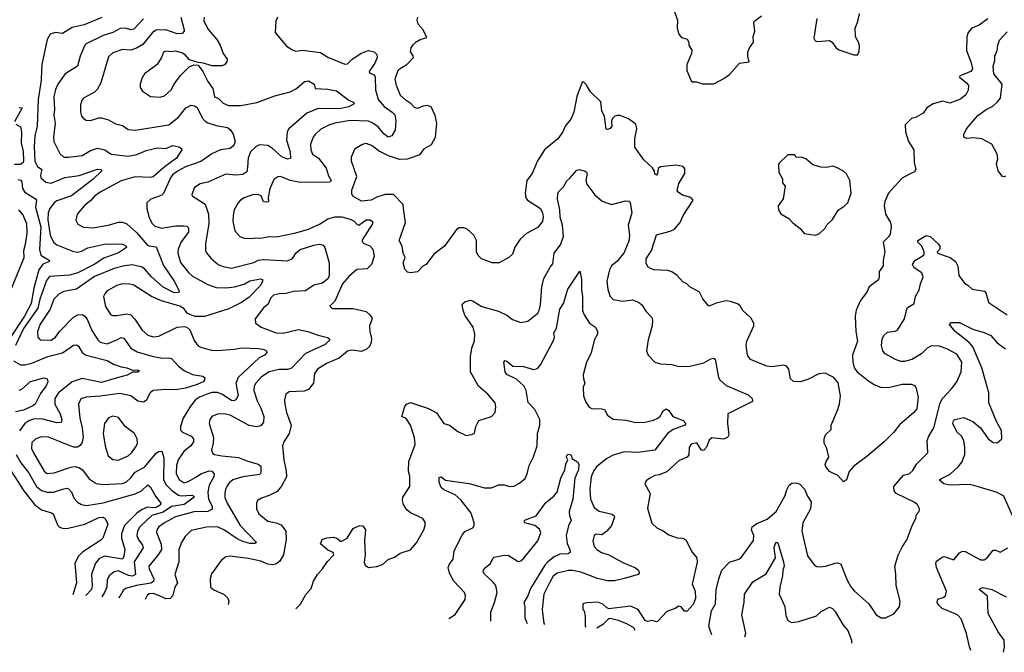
# Model space of a CAD drawing. Extents: x 1690054 to 1842981, y 782881 to 914114.
# Tile 102 of 256: x 1746709 to 1753755, y 787878 to 792407. Entities that reach past the tile are written whole.
import ezdxf

# ---------------------------------------------------------------- set-up
doc = ezdxf.new("R2010")
doc.units = 0

msp = doc.modelspace()

# ---------------------------------------------------------------- linework, layer by layer
at = {"layer": '0CON10XD'}
for points in [[(1751390, 792475), (1751416.7, 792405), (1751413.9, 792346.1), (1751425, 792302.5), (1751445, 792280), (1751486.4, 792266.4), (1751496.7, 792245), (1751497.5, 792225), (1751519.3, 792189.3), (1751516.7, 792165), (1751483.3, 792085), (1751483.6, 792043.6), (1751515, 791970), (1751525, 791962.5), (1751551.7, 791961.7), (1751595, 791947.5), (1751675, 791947.5)], [(1747296.6, 792423.4), (1747169.9, 792370.1), (1747085, 792351.2), (1747015, 792307.5), (1746965, 792314), (1746928, 792302), (1746905.9, 792265), (1746866.1, 792085), (1746864.6, 792045.4), (1746863.1, 791975), (1746842.1, 791835), (1746834.7, 791645), (1746817.1, 791575), (1746812.7, 791497.3), (1746817.3, 791395), (1746836.1, 791356.1), (1746866.7, 791335), (1746856.9, 791295), (1746860.6, 791275), (1746895, 791243.3), (1746935, 791237.1), (1747032.2, 791277.8), (1747135, 791290.5), (1747265, 791336.9), (1747288.8, 791335), (1747295.8, 791325), (1747235.6, 791265), (1747079.1, 791145), (1746975, 791110), (1746955, 791094.6), (1746924.1, 791055), (1746913.1, 791025), (1746909.3, 790975), (1746927.6, 790865), (1746950.9, 790815), (1746974.3, 790795), (1747095, 790747.3), (1747123.1, 790743.1), (1747151.5, 790748.5), (1747197.3, 790772.7), (1747325, 790803.1), (1747445, 790800), (1747470, 790785), (1747473.3, 790775), (1747415, 790738.5), (1747310.2, 790699.8), (1747241.8, 790655), (1747125, 790595.2), (1747065, 790577.6), (1746922.8, 790567.2), (1746901, 790539), (1746853.7, 790406.3), (1746837.7, 790342.3), (1746737, 790195), (1746678.4, 790075)], [(1747595, 792413.6), (1747525, 792338.5), (1747505, 792334.6), (1747465, 792345.3), (1747427, 792343), (1747375.8, 792315), (1747305.6, 792294.4), (1747185.5, 792234.5), (1747175, 792223.3), (1747142.2, 792145), (1747122.5, 792075), (1747035, 792019.2), (1746980.6, 791945), (1746965, 791906.7), (1746953.8, 791855), (1746958.2, 791765), (1746954.1, 791724.1), (1746963.3, 791665), (1746951.1, 791565), (1746953.6, 791535), (1746995, 791448.1), (1747025, 791423.6), (1747057, 791423), (1747155.8, 791434.2), (1747215, 791470), (1747265, 791486.5), (1747318.8, 791475), (1747364.4, 791444.4), (1747485, 791428.8), (1747548.2, 791441.8), (1747615, 791470), (1747695, 791490), (1747755, 791484.6), (1747805.7, 791505.7), (1747847.7, 791497.7), (1747867.5, 791485), (1747868.1, 791475), (1747831.5, 791415), (1747740.3, 791349.7), (1747665, 791282.7), (1747645, 791278.2), (1747535, 791282), (1747435, 791253.3), (1747285, 791172.3), (1747245, 791143.8), (1747217.4, 791112.6), (1747172.9, 791077.1), (1747118.9, 791015), (1747111.3, 790971.3), (1747125, 790942), (1747165, 790922.5), (1747235, 790917.3), (1747351.4, 790938.6), (1747415, 790957.8), (1747445, 790957.8), (1747475, 790945.6), (1747544, 790884), (1747620.6, 790795), (1747635, 790787.3), (1747685, 790780), (1747738, 790648), (1747814.4, 790535), (1747850, 790465), (1747846.5, 790453.5), (1747815, 790451.1), (1747735, 790492.4), (1747652, 790565), (1747605, 790621.5), (1747585.6, 790635), (1747515, 790651.6), (1747458, 790645), (1747385, 790625.3), (1747245, 790568.4), (1747115, 790476.8), (1747025, 790461.5), (1746987.8, 790442.2), (1746953.2, 790406.8), (1746925.9, 790335), (1746855, 790227.8), (1746837.1, 790175), (1746838.6, 790135), (1746855, 790116), (1746935, 790112.6), (1746966.2, 790135), (1746994.4, 790175), (1747095, 790277.3), (1747125, 790293.8), (1747155, 790296.2), (1747175.3, 790285.3), (1747192.6, 790262.6), (1747225, 790181.4), (1747268.2, 790115), (1747285, 790098.8), (1747335, 790085.4), (1747407.7, 790117.7), (1747435, 790130.8), (1747455, 790125.8), (1747504.5, 790055), (1747548.6, 790028.6), (1747665, 789995.4), (1747733.5, 789983.5), (1747775, 789986.2), (1747795, 789981.1), (1747845.8, 789925.8), (1747885, 789895.5), (1747945, 789866.7), (1748020, 789855), (1748033.1, 789843.1), (1748032.2, 789825), (1748022.9, 789815), (1747978.6, 789795), (1747895, 789767.8), (1747825, 789757.3), (1747755, 789760.4), (1747665, 789751.9), (1747643.1, 789735), (1747615, 789681.2), (1747595, 789669.2), (1747555, 789676.4), (1747503, 789713), (1747425, 789731.4), (1747285, 789710.5), (1747184.6, 789705.4), (1747146.4, 789693.6), (1747130, 789655), (1747139.7, 789555), (1747155.8, 789485.8), (1747162.9, 789417.1), (1747155, 789381.2), (1747140.6, 789359.4), (1747122.6, 789347.4), (1747094.3, 789345.7), (1746915, 789418.2), (1746865, 789420), (1746823.9, 789406.1), (1746795, 789378.8), (1746792.5, 789337.5), (1746806.8, 789305), (1746883.8, 789173.8), (1746905, 789157.9), (1746955, 789161.8), (1747075, 789203.8), (1747105, 789207.1), (1747131.2, 789201.2), (1747159.4, 789185), (1747205, 789120.6), (1747255, 789087.5), (1747305, 789080.4), (1747445, 789087.3), (1747472.6, 789097.4), (1747505, 789126.5), (1747535, 789168.4), (1747605.4, 789205), (1747685, 789304.5), (1747705, 789315.4), (1747726.8, 789316.8), (1747740.7, 789270.7), (1747737.8, 789115), (1747755, 789078.9), (1747797.1, 789037.1), (1747845, 789003), (1747865, 788998.7), (1747941.9, 789001.9), (1747955.3, 788995.3), (1747956.2, 788985), (1747885.1, 788934.9), (1747795, 788922.9), (1747735, 788881.9), (1747655, 788858.1), (1747569.4, 788775), (1747552.6, 788745), (1747547.5, 788715), (1747557.2, 788687.2), (1747588.8, 788645), (1747592.5, 788625), (1747527.1, 788525), (1747536.7, 788435), (1747515, 788422.2), (1747487, 788427), (1747415, 788461.2), (1747385, 788453.8), (1747348.8, 788425), (1747334, 788395), (1747333.5, 788345), (1747315.2, 788305), (1747296.8, 788276.2)], [(1747861.4, 792425), (1747885.4, 792335), (1747885, 792323.8), (1747872.1, 792307.9), (1747835, 792305.4), (1747755, 792334.7), (1747685, 792330.9), (1747660, 792315), (1747589.7, 792230.3), (1747545, 792201.8), (1747505, 792189.6), (1747445, 792194.4), (1747375, 792170.6), (1747345, 792141.9), (1747289.1, 791955), (1747263.1, 791906.9), (1747245, 791888.2), (1747166.2, 791845), (1747152, 791825), (1747144.2, 791795), (1747144.3, 791744.3), (1747152, 791715), (1747165, 791700), (1747185, 791688.6), (1747215, 791684.4), (1747275, 791704.2), (1747295, 791704.2), (1747345, 791690.8), (1747395, 791660.8), (1747445, 791650), (1747485, 791621.1), (1747535, 791616.4), (1747776.6, 791653.4), (1747845, 791708.8), (1747896.9, 791775), (1747935, 791795.6), (1747960.6, 791790.6), (1747978.9, 791778.9), (1748014.7, 791704.7), (1748035, 791680), (1748055, 791668), (1748115, 791650), (1748195, 791634), (1748215, 791620), (1748236.3, 791586.3), (1748250.6, 791535), (1748240.9, 791505), (1748215, 791483.6), (1748145, 791475.5), (1748085, 791446.2), (1748005, 791391.1), (1747895, 791352.5), (1747843.8, 791325), (1747803.3, 791295), (1747787.5, 791275), (1747738.7, 791161.3), (1747725, 791151.1), (1747647.4, 791122.6), (1747618.9, 791095), (1747617.8, 791055), (1747635, 790991.2), (1747655, 790950.8), (1747675, 790927.8), (1747723.6, 790913.6), (1747825, 790931.7), (1747881.8, 790931.8), (1747905, 790928.5), (1747916.9, 790916.9), (1747916.4, 790885), (1747865, 790816.9), (1747843.9, 790765), (1747840.4, 790735), (1747859.3, 790669.3), (1747916.9, 790596.9), (1747945, 790570.9), (1748055, 790510.4), (1748115, 790489.3), (1748185, 790486.6), (1748245.3, 790494.7), (1748315, 790513.6), (1748355, 790537.7), (1748435, 790551.4), (1748445.7, 790545.7), (1748445.8, 790535.8), (1748431.9, 790505), (1748350.8, 790419.2), (1748295, 790381.3), (1748205, 790335.7), (1748031.4, 790281.4), (1747965, 790281.9), (1747925.4, 790295.4), (1747906.9, 790306.9), (1747885, 790337.1), (1747855, 790356.9), (1747724.2, 790394.2), (1747652, 790425), (1747525, 790506.2), (1747485, 790514.6), (1747435, 790512.9), (1747405, 790503.6), (1747335.4, 790464.6), (1747317.5, 790445), (1747309.2, 790425), (1747322.9, 790352.9), (1747360, 790295), (1747375, 790288.6), (1747405, 790289.4), (1747475, 790300.4), (1747503.3, 790293.3), (1747532, 790262), (1747585, 790182.9), (1747625, 790147.5), (1747665, 790137.1), (1747705, 790141.5), (1747835, 790205.6), (1747885, 790210.6), (1747905.5, 790205.5), (1747927.4, 790187.4), (1747959.2, 790105), (1747985, 790072.5), (1748010.2, 790060.2), (1748082, 790042), (1748125, 790038.2), (1748245, 790047.9), (1748295, 790057.8), (1748416.7, 790053.3), (1748458.8, 790045), (1748474, 790035), (1748478, 790025), (1748460, 790005), (1748423.1, 789986.9), (1748271.8, 789845), (1748255.3, 789805), (1748272.7, 789717.3), (1748256, 789685), (1748241.3, 789678.7), (1748225, 789680.4), (1748155.6, 789725.6), (1748125, 789738.1), (1748085, 789736.7), (1748055, 789728.1), (1747995, 789704), (1747967.5, 789685), (1747930.8, 789639.2), (1747879.3, 789555), (1747859.6, 789495), (1747859.3, 789469.3), (1747874, 789455), (1747935.6, 789425), (1747951.5, 789405), (1747953.6, 789385), (1747933.2, 789355), (1747884.5, 789315.5), (1747843.5, 789256.5), (1747830.6, 789215), (1747828.6, 789155), (1747850.4, 789115), (1747885, 789091.5), (1747915, 789100), (1747975, 789134.1), (1748005, 789155.3), (1748065, 789176), (1748085, 789174.6), (1748100.8, 789155), (1748097.5, 789135), (1748065.4, 789074.6), (1748055.6, 789025), (1748060.5, 788975), (1748086.4, 788925), (1748086.5, 788903.5), (1748054.3, 788885.7), (1747955, 788884.7), (1747825, 788847.2), (1747744.4, 788805), (1747704.5, 788775), (1747690.4, 788755), (1747687.1, 788735), (1747721.3, 788651.3), (1747722.5, 788615), (1747699.6, 788575), (1747632.9, 788495), (1747635.3, 788475), (1747669.2, 788405), (1747666.7, 788385), (1747646.4, 788373.6), (1747545, 788357.3), (1747466.1, 788333.9), (1747450, 788320), (1747428.2, 788281.8), (1747416.9, 788268.6)], [(1748028.6, 792425), (1748025.7, 792395), (1748061.1, 792335), (1748119.6, 792265), (1748142.7, 792225), (1748164.8, 792164.8), (1748192.9, 792125), (1748190.8, 792105), (1748175, 792082.9), (1748155, 792075.6), (1748085, 792075.8), (1748025, 792095.7), (1747985, 792100), (1747925, 792120), (1747892, 792155), (1747868.6, 792168.6), (1747825, 792181.9), (1747792.4, 792177.6)], [(1748554, 792425), (1748541.2, 792395), (1748537.5, 792315), (1748618.3, 792218.3), (1748660.3, 792190.3), (1748685, 792182.5), (1748732.5, 792187.5), (1748861.1, 792171.1), (1748915, 792138.6), (1749035, 792087.8), (1749055, 792091.9), (1749085, 792120.8), (1749153.1, 792166.9), (1749205, 792186.7), (1749245, 792176.2), (1749265, 792156.7), (1749267.1, 792135), (1749251.2, 792095), (1749209.2, 792035), (1749213.8, 792025), (1749245, 792011.1), (1749253.9, 791995), (1749254, 791905), (1749275.4, 791835), (1749316.7, 791785), (1749375, 791745.4), (1749392.7, 791725), (1749400.6, 791685), (1749396.9, 791615), (1749371.9, 791575), (1749345, 791566.7), (1749315, 791589.6), (1749275, 791639.5), (1749236.9, 791666.9), (1749205, 791680.8), (1749075, 791686.2), (1748965, 791666.8), (1748925, 791653.5), (1748865, 791622.2), (1748824.3, 791585), (1748810, 791565), (1748790.6, 791515), (1748791.4, 791475), (1748804.4, 791445), (1748846.5, 791416.5), (1748864.1, 791394.1), (1748902.9, 791345), (1748917.7, 791287.8), (1748936.9, 791255), (1748932, 791245), (1748915, 791240.4), (1748705, 791243.8), (1748645, 791256.5), (1748575, 791283.3), (1748555, 791282.5), (1748527.1, 791262.9), (1748500, 791195), (1748487.5, 791135), (1748490, 791105), (1748485, 791100), (1748453.6, 791103.6), (1748437.5, 791145), (1748416.1, 791156.1), (1748375, 791152.9), (1748315, 791131.4), (1748288.8, 791115), (1748273.4, 791096.6), (1748244.3, 791045), (1748237.1, 791005), (1748234.4, 790965), (1748249.2, 790895), (1748283.8, 790855), (1748315, 790843.1), (1748365, 790840), (1748395, 790845.6), (1748435, 790843.1), (1748495, 790854.4), (1748547.8, 790852.2), (1748685, 790881.2), (1748775, 790906.7), (1748812.5, 790925), (1748855, 790942.7), (1748915, 790980), (1748965.3, 790994.7), (1749015, 790995.3), (1749075, 790978.2), (1749102.5, 790965), (1749125, 790939.5), (1749135, 790936.5), (1749188.8, 790975), (1749216.7, 790975), (1749232.7, 790962.7), (1749232.9, 790945), (1749157.5, 790825), (1749166.6, 790806.6), (1749215, 790788.9), (1749237.2, 790765), (1749245.3, 790715), (1749227.5, 790655), (1749195.9, 790624.1), (1749121.7, 790618.3), (1749065, 790569.4), (1749020, 790515), (1748965, 790392.5), (1748927.5, 790355), (1748945, 790338.8), (1749095, 790338.5), (1749187.3, 790317.3), (1749215.7, 790295), (1749228.6, 790275), (1749229.1, 790260.9), (1749212.9, 790215), (1749214.4, 790175.6), (1749225.6, 790125), (1749224.5, 790095.5), (1749211.7, 790068.3), (1749191.9, 790048.1), (1749155, 790032.5), (1749085, 790040.5), (1749055, 790034.3), (1748995, 789984.3), (1748904.5, 789945.5), (1748839.2, 789905), (1748818.1, 789875), (1748811.8, 789805), (1748775, 789758.5), (1748745, 789747.9), (1748637.3, 789742.7), (1748614, 789725), (1748604.4, 789685), (1748605.6, 789655), (1748618.1, 789595), (1748651.2, 789505), (1748637.5, 789445), (1748599.5, 789385), (1748590, 789355), (1748598.5, 789255), (1748615.6, 789175), (1748617.8, 789135), (1748583.4, 789066.6), (1748550.4, 789029.6), (1748495, 789000), (1748438.7, 788981.3), (1748411.2, 788965), (1748402.5, 788945), (1748402.9, 788905), (1748420.2, 788870.2), (1748485, 788815.7), (1748545.4, 788805.4), (1748581.1, 788791.1), (1748613.3, 788745), (1748615.7, 788685), (1748597.5, 788575), (1748570.2, 788529.8), (1748540.9, 788509.1), (1748516.4, 788503.6), (1748485, 788508.2), (1748435, 788530.9), (1748345, 788550), (1748215, 788565.6), (1748185, 788562), (1748151.2, 788535), (1748080.3, 788439.7), (1748071.4, 788405), (1748074, 788345), (1748098.8, 788325), (1748172.7, 788292.7), (1748199.2, 788265), (1748206, 788245), (1748200.8, 788219)], [(1753071.2, 791298.8), (1753025, 791272.5), (1752945, 791186.5), (1752926.2, 791163.8), (1752900.4, 791105), (1752895.4, 791075), (1752905.3, 791015.3), (1752940.8, 790955), (1752945.8, 790925), (1752937.9, 790872.1), (1752926.8, 790853.2), (1752887.5, 790815), (1752900, 790745), (1752888.8, 790685), (1752888.9, 790645), (1752860.8, 790605), (1752860.8, 790565), (1752854, 790545), (1752788.8, 790495), (1752772.5, 790455), (1752725, 790396.2), (1752695, 790326.7), (1752687.8, 790285), (1752693.1, 790175), (1752705.8, 790105), (1752670, 790005), (1752670.6, 789955), (1752680.8, 789915), (1752701.2, 789885), (1752785, 789818), (1752825, 789794), (1752875, 789774.3), (1752935, 789775.7), (1753025, 789797.8), (1753087.9, 789797.9), (1753115, 789788), (1753125.6, 789765.6), (1753138.2, 789705), (1753128.2, 789621.8), (1753108, 789595), (1753004.6, 789505.4), (1752964.2, 789455), (1752895, 789385.8), (1752771.5, 789278.5), (1752679.1, 789210.9), (1752645, 789172.5), (1752625, 789112.5), (1752605, 789097.5), (1752565, 789143.3), (1752505, 789171.2), (1752477.5, 789205), (1752473.1, 789223.1), (1752479.5, 789245), (1752500, 789275), (1752485.8, 789335.8), (1752466, 789375), (1752466.2, 789405), (1752476.7, 789435), (1752515.9, 789474.1), (1752516.7, 789505), (1752563.8, 789615), (1752575, 789657.5), (1752584.2, 789715), (1752567.3, 789807.3), (1752535, 789846.2), (1752472.7, 789877.3), (1752428.7, 789871.3), (1752349.5, 789830.5), (1752295, 789814), (1752247.7, 789817.7), (1752226.2, 789835), (1752214, 789905), (1752197, 789927), (1752175, 789932.9), (1752091.7, 789921.7), (1752055, 789925.8), (1751940, 789975), (1751917.1, 790005), (1751907.3, 790075), (1751913.5, 790105), (1751963.1, 790215), (1751961.9, 790235), (1751942.4, 790272.4), (1751883.3, 790325), (1751865, 790357.5), (1751845, 790372.5), (1751795, 790390), (1751765, 790393.3), (1751699.5, 790380.5), (1751640, 790355), (1751598, 790408), (1751573.3, 790455), (1751505, 790493.3), (1751482.5, 790515), (1751455, 790530), (1751415, 790576), (1751375, 790602), (1751348.3, 790611.7), (1751246.1, 790616.1), (1751222.5, 790625), (1751206.1, 790636.1), (1751192.3, 790662.3), (1751192.9, 790695), (1751229.6, 790755), (1751265, 790866), (1751365, 790892.5), (1751395, 790907.5), (1751436, 790955), (1751457.5, 791005), (1751528.8, 791115), (1751512.7, 791132.7), (1751451.3, 791151.3), (1751421.7, 791171.7), (1751414.2, 791184.2), (1751425.7, 791235), (1751468.6, 791305), (1751468.6, 791338.6), (1751456.7, 791355), (1751405, 791365.6), (1751295, 791354.4), (1751278.1, 791341.9), (1751274.2, 791305), (1751265, 791294), (1751255, 791304.2), (1751252.5, 791322.5), (1751237.4, 791347.4), (1751174.5, 791404.5), (1751110.8, 791495), (1751110, 791555), (1751124.3, 791625), (1751117.8, 791657.8), (1751065, 791696.7), (1751005, 791720), (1750985, 791721.2), (1750967.5, 791715), (1750950.8, 791699.2), (1750943.6, 791683.6), (1750946.2, 791645), (1750935, 791626.7), (1750915, 791620), (1750905, 791623.3), (1750893, 791713), (1750875.8, 791755), (1750867.7, 791817.7), (1750795, 791891.2), (1750763.9, 791943.9), (1750745, 791960), (1750735, 791960), (1750695, 791856.7), (1750674.4, 791745), (1750652.5, 791695), (1750613.1, 791645), (1750596.7, 791605), (1750560.8, 791555), (1750464.2, 791475.8), (1750415, 791396.7), (1750375.4, 791304.6), (1750338.6, 791255), (1750325.8, 791165), (1750331.3, 791131.3), (1750343.8, 791113.8), (1750435.7, 791055), (1750451.1, 791025), (1750455.5, 790995.5), (1750449.2, 790965), (1750418.2, 790921.8), (1750336, 790875), (1750290.8, 790835), (1750251.7, 790778.3), (1750235, 790727.5), (1750210, 790705), (1750140, 790665), (1750090, 790665), (1750013.3, 790695), (1749989.5, 790719.5), (1749978, 790745), (1749978.8, 790825), (1749960, 790865), (1749909.7, 790909.7), (1749887.3, 790917.3), (1749855, 790917.5), (1749835.5, 790904.5), (1749749.2, 790785), (1749672.3, 790727.7), (1749616.7, 790655), (1749595, 790643.3), (1749555, 790601.2), (1749505, 790593.8), (1749485, 790600), (1749465, 790620), (1749453.3, 790665), (1749467.5, 790705), (1749453.8, 790735), (1749446.7, 790785), (1749424, 790825), (1749470, 790955), (1749457.1, 791037.1), (1749452.7, 791082.7), (1749385, 791156), (1749325, 791155.8), (1749265, 791137.1), (1749225, 791115.6), (1749155, 791106.5), (1749093.4, 791143.4), (1749085, 791160), (1749085.8, 791185.8), (1749121.4, 791285), (1749082.9, 791395), (1749084.3, 791425), (1749110.8, 791485), (1749156.6, 791513.4), (1749185, 791522.9), (1749232, 791505), (1749284.8, 791464.8), (1749345, 791434.7), (1749425, 791408.2), (1749485, 791410.6), (1749575, 791442.5), (1749606, 791485), (1749655.6, 791514.4), (1749684.3, 791565.7), (1749694.2, 791665), (1749681.7, 791721.7), (1749653.1, 791783.1), (1749625, 791792.2), (1749595, 791788.5), (1749555, 791771.4), (1749535, 791777.5), (1749510.6, 791805), (1749475, 791827.3), (1749433.5, 791865), (1749405.4, 791935), (1749395.5, 791984.5), (1749418.5, 792045), (1749435, 792060.8), (1749479.6, 792085), (1749526.2, 792135), (1749525, 792147.5), (1749505.7, 792175.7), (1749510.5, 792205), (1749523.9, 792226.1), (1749545, 792248), (1749574.3, 792265.7), (1749621.7, 792278.3), (1749595.8, 792335), (1749560.8, 792375), (1749554.2, 792405), (1749558.8, 792425)], [(1751675, 791947.5), (1751685, 791952.5), (1751747.5, 791985), (1751787.5, 792015), (1751860, 792095), (1751930, 792105), (1751920, 792145), (1751920, 792175), (1751932.5, 792205), (1751961.2, 792245), (1751958, 792285), (1751968.8, 792325), (1751963.3, 792385), (1751967.5, 792395), (1752017.5, 792435)], [(1752414.5, 792414.5), (1752392.5, 792275), (1752401.2, 792255), (1752419.5, 792249.5), (1752505, 792256.7), (1752522.5, 792245), (1752548.7, 792208.7), (1752570.9, 792190.9), (1752677.5, 792155), (1752706, 792155), (1752717.6, 792182.4), (1752719.4, 792215), (1752715, 792240), (1752690, 792285), (1752688.6, 792345), (1752707, 792393), (1752718.3, 792451.7)], [(1753638.3, 792411.7), (1753575, 792368.6), (1753523.3, 792345), (1753496.7, 792315), (1753486.4, 792283.6), (1753484.2, 792185), (1753518, 792098), (1753526.9, 792055), (1753515.8, 792035), (1753436, 792005), (1753434.2, 791995), (1753485.9, 791955.9), (1753498.6, 791935), (1753497.4, 791902.6), (1753480.6, 791869.4), (1753442.1, 791837.9), (1753365, 791810), (1753315, 791823.1), (1753246.7, 791805), (1753200, 791775), (1753173.6, 791736.4), (1753125, 791708.1), (1753091.7, 791698.3), (1753046.2, 791655), (1753047.5, 791605), (1753070, 791535), (1753107.5, 791475), (1753111.2, 791385), (1753122.5, 791335), (1753113.6, 791316.4), (1753071.2, 791298.8)], [(1753720.9, 792259.1), (1753775, 792319.4)], [(1753765, 791287.5), (1753755, 791281.2), (1753743.3, 791285), (1753710.6, 791325), (1753699.3, 791375), (1753709, 791411), (1753705.2, 791445), (1753666.2, 791516.2), (1753595, 791554.1), (1753535, 791560.8), (1753485, 791557.3), (1753465.6, 791565.6), (1753465.6, 791585), (1753484.4, 791625), (1753565, 791722), (1753626.2, 791765), (1753672.4, 791787.6), (1753709.8, 791820.2), (1753727.8, 791845), (1753740, 791945), (1753680.1, 792020.1), (1753675.4, 792074.6), (1753686.5, 792115), (1753687.5, 792145), (1753704.5, 792185), (1753708.9, 792225), (1753720.9, 792259.1)], [(1747792.4, 792177.6), (1747755, 792181.2), (1747738.9, 792175), (1747723.6, 792136.4), (1747692.5, 792085), (1747601.5, 792018.5), (1747582, 791985), (1747570, 791945), (1747570.5, 791920.5), (1747586.7, 791895), (1747645, 791857.1), (1747715, 791851.4), (1747745, 791860.8), (1747793.8, 791905), (1747814.2, 791945), (1747858, 792005), (1747920.9, 792069.1), (1747955, 792082.5), (1747985, 792080), (1748018.8, 792035), (1748054.5, 791964.5), (1748090.8, 791915), (1748103.8, 791855), (1748132.4, 791842.4), (1748165, 791808.1), (1748202.6, 791792.6), (1748292, 791792), (1748406, 791815), (1748535, 791861.1), (1748645, 791890), (1748688.6, 791915), (1748746.3, 791963.7), (1748775, 791969.4), (1748815.8, 791945), (1748823, 791913), (1748915, 791908.4), (1748975, 791896.4), (1749065, 791830.5), (1749100, 791815), (1749103.3, 791805), (1749065, 791783.8), (1748995, 791769.2), (1748845, 791771.9), (1748762.9, 791737.1), (1748635.4, 791625), (1748621.8, 791605), (1748617.2, 791545), (1748645, 791460), (1748647.6, 791412.4), (1748625, 791407.8), (1748585, 791423.8), (1748516.1, 791486.1), (1748485, 791505.3), (1748425, 791511.2), (1748400.3, 791499.7), (1748359.6, 791460.4), (1748343.2, 791415), (1748339.6, 791350.4), (1748333.4, 791316.6), (1748305, 791298.2), (1748255, 791294.6), (1748185, 791300.9), (1748055.3, 791244.7), (1747999.3, 791230.7), (1747958.8, 791205), (1747940, 791155), (1747942.5, 791145), (1748035, 791085.8), (1748060, 791015), (1748063.4, 790945), (1748037.8, 790805), (1748039.4, 790755), (1748046.6, 790736.6), (1748078.1, 790698.1), (1748129.2, 790655), (1748165, 790639.5), (1748225, 790628.9), (1748385, 790669.6), (1748415, 790685.2), (1748455, 790691), (1748625, 790680.3), (1748661.9, 790698.1), (1748688.3, 790738.3), (1748715, 790760.8), (1748813.1, 790793.1), (1748855, 790800.6), (1748881.4, 790791.4), (1748892, 790775), (1748922.9, 790665), (1748922.9, 790575), (1748917.3, 790555), (1748875, 790520.9), (1748814.8, 790505.2), (1748755, 790465.3), (1748665, 790461.1), (1748615, 790446.5), (1748565, 790444.7), (1748525, 790433.8), (1748506.2, 790415), (1748485, 790367.1), (1748455, 790345.8), (1748394.3, 790265.7), (1748396.7, 790235), (1748436.7, 790205), (1748545, 790165.5), (1748595, 790162.9), (1748705, 790187.9), (1748770, 790175), (1748845, 790147.5), (1748911.7, 790131.7), (1748923.8, 790125), (1748927.5, 790115), (1748895, 790080.4), (1748755, 790017.5), (1748655, 789912.5), (1748628, 789902), (1748565, 789901.6), (1748495.3, 789884.7), (1748438.9, 789851.1), (1748397.8, 789805), (1748386.2, 789783.8), (1748385, 789753.3), (1748407.8, 789677.8), (1748435.4, 789625), (1748456.8, 789565), (1748453.9, 789526.1), (1748435, 789500), (1748405, 789491.1), (1748351.8, 789501.8), (1748215, 789574.6), (1748175, 789585.4), (1748125, 789583.6), (1748084.2, 789565), (1748070, 789545), (1748065.6, 789515), (1748096.2, 789415), (1748094.5, 789375), (1748082.5, 789325), (1748091.7, 789301.7), (1748103.6, 789293.6), (1748154.7, 789284.7), (1748275, 789273.7), (1748335, 789248.7), (1748415.9, 789225.9), (1748435, 789211.2), (1748435.4, 789165), (1748428.3, 789151.7), (1748305, 789134.7), (1748235, 789111.8), (1748208.7, 789091.3), (1748190.9, 789065), (1748180.9, 789045), (1748176.4, 789015), (1748177.7, 788985), (1748192.5, 788945), (1748286.1, 788785), (1748404.2, 788665), (1748392, 788658), (1748355, 788657.4), (1748305, 788671.6), (1748265, 788691.2), (1748175, 788752.9), (1748125, 788775.3), (1748045, 788773.4), (1747935, 788750), (1747892.7, 788707.3), (1747867.9, 788665), (1747848.5, 788615), (1747847.3, 788525), (1747818.1, 788435), (1747839.2, 788375), (1747820, 788345), (1747805.7, 788284.3), (1747785, 788263.8), (1747755, 788260), (1747705, 788285.6), (1747665, 788297.8), (1747635, 788296.5), (1747620, 788285), (1747606.5, 788256.6)], [(1746705, 791778.5), (1746727.1, 791775), (1746672.5, 791675)], [(1746680, 791660), (1746715, 791640), (1746722, 791602), (1746719.4, 791525), (1746733.1, 791463.1), (1746735.7, 791395), (1746732.8, 791385), (1746715, 791369.8)], [(1752405, 790863.3), (1752433, 790877), (1752472.5, 790915), (1752485, 790937.5), (1752525, 790977.5), (1752566.1, 791043.9), (1752608.8, 791071.2), (1752635, 791096.7), (1752660, 791165), (1752650, 791255), (1752625, 791302.5), (1752605, 791323.3), (1752555, 791347.5), (1752525, 791357.5), (1752485, 791347.5), (1752445, 791350), (1752385, 791367.5), (1752335, 791410), (1752305, 791422.5), (1752265, 791420), (1752255, 791440), (1752205, 791440), (1752145, 791380), (1752140, 791365), (1752142.5, 791315), (1752167, 791267), (1752168.3, 791238.3), (1752187.5, 791215), (1752172.5, 791125), (1752136.7, 791075), (1752140, 791045), (1752157, 791017), (1752213, 790983), (1752242.3, 790952.3), (1752295, 790912.5), (1752322.5, 790875), (1752405, 790863.3)], [(1746715, 791369.8), (1746670.8, 791370.8)], [(1748684.1, 788188.4), (1748718.3, 788221.7), (1748757.7, 788292.3), (1748793.8, 788335), (1748812.3, 788387.7), (1748840, 788435), (1748876.2, 788475), (1748911.9, 788528.1), (1748956.7, 788575), (1748953, 788593), (1748915, 788610), (1748862.5, 788655), (1748872.5, 788685), (1748907.5, 788697.5), (1748955, 788703.3), (1748977.5, 788695), (1749005, 788672.5), (1749015, 788672.5), (1749053.3, 788695), (1749095, 788763.3), (1749140, 788785), (1749165, 788783.3), (1749183.9, 788753.9), (1749175.7, 788675), (1749182, 788575), (1749174.2, 788524.2), (1749181.2, 788501.2), (1749205, 788484), (1749265, 788492.9), (1749305, 788507.5), (1749345, 788542), (1749390.7, 788559.3), (1749431.7, 788588.3), (1749505, 788612.5), (1749549.1, 788660.9), (1749600, 788755), (1749610.8, 788785), (1749610.5, 788810.5), (1749593.3, 788835), (1749505.6, 788875.6), (1749478.6, 788898.6), (1749455.7, 788935.7), (1749447.5, 788965), (1749450.9, 788989.1), (1749500, 789065), (1749499.7, 789139.7), (1749490.8, 789175), (1749494.3, 789245), (1749539.6, 789365), (1749534.5, 789415), (1749506.2, 789503.8), (1749475, 789552), (1749443.8, 789565), (1749465, 789637.5), (1749477.5, 789655), (1749505, 789666.2), (1749634.3, 789624.3), (1749692.5, 789592.5), (1749745, 789516.7), (1749785, 789503.3), (1749845, 789457.5), (1749905, 789430), (1749945, 789437.5), (1749963, 789447), (1749973.3, 789495), (1749995, 789536.7), (1750084.2, 789565.8), (1750111.2, 789595), (1750117.1, 789635), (1750112.5, 789665), (1750058, 789725), (1749992.1, 789782.1), (1749936, 789885), (1749936, 789995), (1749943.8, 790055), (1749962.5, 790107.5), (1749966.7, 790155), (1749953.8, 790205), (1749895, 790290.8), (1749883.6, 790326.4), (1749874.4, 790365), (1749878.3, 790371.7), (1749895, 790386.9), (1749935, 790398.6), (1749955, 790392.2), (1750015, 790354), (1750135, 790321.1), (1750195, 790290.8), (1750235, 790260.8), (1750295, 790238), (1750345, 790247.5), (1750416, 790305), (1750427.1, 790325), (1750435.7, 790365.7), (1750445.5, 790495), (1750458.9, 790555), (1750504.5, 790635), (1750525, 790658.8), (1750532.9, 790735), (1750579.1, 790795), (1750601.1, 790855), (1750592.4, 790935), (1750576.3, 790993.7), (1750573.6, 791045), (1750557.5, 791125), (1750560.9, 791159.1), (1750566, 791175), (1750600.3, 791209.7), (1750625, 791254.2), (1750645, 791272.9), (1750695, 791328.9), (1750715, 791333.3), (1750755, 791323.1), (1750766.2, 791316.2), (1750770, 791305), (1750761.5, 791255), (1750768.1, 791228.1), (1750824, 791154), (1750876.8, 791106.8), (1750945, 791082.9), (1751045, 791110), (1751067.8, 791107.8), (1751078.3, 791098.3), (1751089.4, 791025), (1751063.6, 790935), (1751071.8, 790865), (1751069.1, 790820.9), (1751031.9, 790735), (1750982.9, 790675), (1750945, 790645.7), (1750929.4, 790615), (1750911.5, 790535), (1750916.7, 790475), (1750934.4, 790425), (1750955, 790402.9), (1751025, 790391.5), (1751095, 790401.5), (1751136.2, 790385), (1751162, 790365), (1751190.9, 790320.9), (1751232, 790275), (1751237.1, 790255), (1751234.3, 790215), (1751205.7, 790115), (1751194, 790035), (1751205.9, 790005.9), (1751254.2, 789954.2), (1751295, 789944.2), (1751375, 789938.5), (1751425, 789923.1), (1751505, 789925.6), (1751605, 789950.5), (1751655, 789979.2), (1751675, 789983.3), (1751686, 789976), (1751710.6, 789845), (1751719.3, 789829.3), (1751765, 789788.5), (1751921.2, 789721.2), (1751950, 789695), (1751953, 789677), (1751948.3, 789671.7), (1751776.9, 789585), (1751774.4, 789515), (1751783.1, 789435), (1751774, 789415), (1751745, 789404.5), (1751662.4, 789412.4), (1751643.8, 789396.2), (1751625, 789345.7), (1751605, 789324.2), (1751595, 789322), (1751585, 789328), (1751555, 789377.1), (1751513.2, 789366.8), (1751500, 789345), (1751498.3, 789291.7), (1751484.6, 789275.4), (1751428.1, 789251.9), (1751339.8, 789170.2), (1751285, 789148.6), (1751255, 789143.8), (1751217.5, 789125), (1751192.5, 789105), (1751183.3, 789085), (1751220, 789015), (1751201.2, 788908.8), (1751231.7, 788801.7), (1751269.3, 788769.3), (1751315, 788748), (1751355, 788718.9), (1751415, 788697.5), (1751455, 788696), (1751475, 788683.8), (1751522.5, 788595), (1751555.8, 788555), (1751557.7, 788522.3), (1751521.2, 788365), (1751543.3, 788315), (1751546.1, 788263.9), (1751529.5, 788220.5), (1751485, 788173.3), (1751467, 788173), (1751442.3, 788202.3), (1751425, 788208), (1751399.5, 788190.5), (1751339.7, 788170.3), (1751275, 788100), (1751265, 788096.7), (1751235, 788106.7), (1751205, 788098.8), (1751186.1, 788106.1), (1751133.9, 788183.9), (1751079.1, 788209.1), (1750925, 788190), (1750907.7, 788197.7), (1750882.1, 788222.1), (1750846.6, 788236.6), (1750767, 788233), (1750740, 788225), (1750740, 788185), (1750747.5, 788175), (1750755.8, 788135.8), (1750755.8, 788065.8), (1750760.7, 788057.4)], [(1746695, 791263.6), (1746718.1, 791258.1), (1746725.2, 791245), (1746729.1, 791199.1), (1746745, 791171.4), (1746822.5, 791125), (1746830, 791115), (1746822.1, 791065), (1746860.5, 790925), (1746851.1, 790761.1), (1746861, 790721), (1746920, 790685), (1746921.2, 790675), (1746875, 790655.8), (1746844.9, 790615.1), (1746810.5, 790485), (1746790.5, 790375), (1746742.3, 790285), (1746641.2, 790128.8)], [(1746641.3, 790458.7), (1746741.8, 790705), (1746738.1, 790755), (1746751.4, 790798.6), (1746761.8, 790875), (1746760, 790945), (1746732.4, 791012.4), (1746702.4, 791045)], [(1751661.2, 788003.3), (1751658.6, 788015), (1751640, 788065), (1751660, 788175), (1751688, 788225), (1751694, 788325), (1751712, 788405), (1751733.9, 788466.1), (1751787.7, 788522.3), (1751855, 788545.8), (1751875, 788560), (1751960.8, 788679.2), (1751962.2, 788715), (1751946.7, 788755), (1751951.4, 788775), (1751985, 788800), (1752058.9, 788831.1), (1752122.9, 788887.1), (1752185.5, 788995), (1752197.8, 789042.2), (1752215, 789073.8), (1752235, 789089.2), (1752268, 789092), (1752291.3, 789081.3), (1752325, 789046), (1752347.1, 788995), (1752372.9, 788955), (1752368.1, 788905), (1752314.5, 788805), (1752305.5, 788745.5), (1752348, 788568), (1752395, 788503.8), (1752413, 788493), (1752435, 788490), (1752477.5, 788495), (1752545, 788516.9), (1752565, 788518.1), (1752585, 788510), (1752630.4, 788395), (1752657, 788347), (1752684.3, 788315), (1752785.8, 788225), (1752838.8, 788145), (1752875, 788124.2), (1752905, 788125.8), (1752965.7, 788154.3), (1753005.8, 788204.2), (1753009.2, 788245), (1752982.2, 788355), (1752979.8, 788439.8), (1752971.5, 788495), (1752995, 788573.8), (1753025.6, 788635), (1753057.7, 788682.3), (1753098.8, 788791.2), (1753122.5, 788835), (1753125.8, 788865), (1753145, 788886.7), (1753149.2, 788905), (1753134.3, 788934.3), (1753115, 788950.8), (1752981.9, 789015), (1752966.7, 789035), (1752964.2, 789065), (1753034.4, 789145.6), (1753075, 789156.2), (1753100.9, 789179.1), (1753126, 789225), (1753208, 789305), (1753204.4, 789395), (1753214.7, 789425.3), (1753250.4, 789485), (1753296.4, 789665), (1753312.2, 789695), (1753376.6, 789763.4), (1753414.5, 789815), (1753446.9, 789885), (1753451.2, 789955), (1753415, 790011.9), (1753348.5, 790048.5), (1753290.6, 790069.4), (1753235, 790071.2), (1753203.1, 790055), (1753161.9, 790015), (1753094.3, 789975), (1753040.8, 789959.2), (1753015, 789960.9), (1752977.1, 789975), (1752902.5, 790015), (1752886.4, 790036.4), (1752877.5, 790075), (1752881.3, 790118.7), (1752893.8, 790145), (1752919.7, 790170.3), (1752975, 790176.9), (1752990, 790185), (1753042.2, 790265), (1753060.8, 790345), (1753109.2, 790375), (1753118.9, 790425), (1753146.8, 790473.2), (1753154.8, 790515.2), (1753175.4, 790565), (1753165.5, 790595), (1753111.2, 790631.2), (1753098.5, 790655), (1753115, 790683.3), (1753167.3, 790712.7), (1753182.5, 790725), (1753182.2, 790745), (1753164.5, 790785), (1753137.3, 790815), (1753136.2, 790825), (1753195, 790860.8), (1753225.4, 790855.4), (1753282.7, 790802.7), (1753293.8, 790785), (1753293.3, 790765), (1753274.2, 790745), (1753277.5, 790735), (1753367.5, 790705), (1753406.8, 790676.8), (1753421.7, 790641.7), (1753430, 790575), (1753470.3, 790520.3), (1753495, 790506.2), (1753525, 790477.5), (1753613.3, 790463.3), (1753622.2, 790452.2), (1753643.3, 790385), (1753653.8, 790373.8), (1753776, 790295)], [(1749780.8, 788119), (1749825, 788148), (1749896.1, 788256.1), (1749899.2, 788285), (1749892.9, 788305), (1749815, 788386.2), (1749784.1, 788444.1), (1749775.4, 788485), (1749785, 788510), (1749810, 788545), (1749818.9, 788605), (1749875, 788717.5), (1749895, 788741.9), (1749950.9, 788769.1), (1749960.8, 788785), (1749961.4, 788805), (1749940.6, 788875), (1749865, 788970), (1749825, 789006.2), (1749745, 789042.1), (1749725, 789058.6), (1749710, 789095), (1749711.1, 789128.9), (1749725, 789134.2), (1749755, 789109.2), (1749925, 789087.5), (1750035, 789054.4), (1750085, 789054.2), (1750135, 789078), (1750175, 789075.8), (1750215, 789063.8), (1750245, 789066.2), (1750285, 789089.2), (1750326.8, 789123.2), (1750340.6, 789155), (1750354.4, 789215), (1750385, 789276.2), (1750412.2, 789355), (1750415.6, 789445), (1750430.6, 789505), (1750430.6, 789545), (1750394.5, 789615), (1750347.1, 789667.1), (1750332.3, 789752.3), (1750316.1, 789786.1), (1750263.6, 789833.6), (1750195, 789866.7), (1750184.2, 789885), (1750174.4, 789955), (1750184.2, 789965.8), (1750195, 789962.5), (1750237, 789927), (1750315, 789923.8), (1750386.4, 789903.6), (1750415, 789910), (1750436.2, 789935), (1750530.2, 790109.8), (1750535.4, 790135), (1750532.3, 790165), (1750550.6, 790199.4), (1750574.6, 790334.6), (1750601.5, 790375), (1750632.4, 790477.6), (1750717.5, 790607.5), (1750730.3, 790550.3), (1750728.5, 790475), (1750736.5, 790425), (1750736.9, 790325), (1750748.6, 790295), (1750786.7, 790235), (1750828.6, 790205), (1750844.2, 790175), (1750843.8, 790155), (1750822.7, 790117.3), (1750795.6, 790015), (1750766, 789954), (1750741.5, 789865), (1750742.7, 789835), (1750752.9, 789805), (1750741.6, 789775), (1750742.7, 789712.8), (1750759.5, 789669.5), (1750785, 789633.8), (1750802.5, 789622.5), (1750875, 789620.8), (1750893.3, 789615), (1750914.4, 789574.4), (1750955, 789547.1), (1751048.9, 789538.9), (1751115, 789523.1), (1751185, 789525.6), (1751245, 789538.6), (1751275, 789554.3), (1751291.3, 789568.7), (1751315, 789606), (1751335, 789620), (1751355, 789608.8), (1751383.8, 789565), (1751457.9, 789537.9), (1751475.6, 789515), (1751470, 789505), (1751386.6, 789473.4), (1751345.7, 789445), (1751255, 789324.4), (1751131.8, 789308.2), (1751035, 789312.9), (1750955, 789290), (1750911.5, 789265), (1750836.9, 789205), (1750815.3, 789175), (1750799.4, 789135), (1750788.9, 789048.9), (1750794.6, 788975), (1750820.6, 788915), (1750855, 788888.9), (1750948, 788868), (1750964.2, 788855), (1750965.5, 788845.5), (1750943.8, 788786.2), (1750910, 788745), (1750875, 788720), (1750835, 788724.3), (1750819.4, 788715), (1750809.4, 788675), (1750820.8, 788635), (1750838, 788615), (1750873.6, 788593.6), (1750925, 788576.7), (1751025, 788520), (1751115, 788482), (1751137.5, 788465), (1751142.5, 788445), (1751135, 788434.3), (1751045, 788409.1), (1750965, 788390.4), (1750915, 788389.1), (1750845, 788405.3), (1750725, 788452.4), (1750665, 788464.1), (1750636.6, 788463.4), (1750554.8, 788445.2), (1750527.2, 788422.8), (1750504.3, 788384.3), (1750459.6, 788295), (1750447.5, 788185), (1750459.6, 788085), (1750463.9, 788075.8)], [(1753819.1, 788845), (1753751.1, 788995), (1753705, 789022.7), (1753537.5, 789072.5), (1753505, 789079.2), (1753364.7, 789074.7), (1753323.6, 789083.7), (1753293.3, 789106.7), (1753294.3, 789115), (1753305, 789122.5), (1753367.8, 789152.2), (1753424.6, 789205), (1753451.8, 789238.2), (1753473.3, 789295), (1753474, 789344), (1753464.5, 789395), (1753447.8, 789425), (1753415, 789457.1), (1753386.2, 789515), (1753390.9, 789535), (1753401.4, 789545), (1753465, 789558.6), (1753531.1, 789531.1), (1753586, 789486), (1753639.4, 789405), (1753675, 789379.1), (1753705, 789378.5), (1753738.2, 789405), (1753734.6, 789465), (1753699.5, 789529.5), (1753645.4, 789665), (1753645.4, 789735), (1753620.9, 789820.9), (1753593.8, 789915), (1753530.6, 790065), (1753503.8, 790095), (1753402.9, 790175), (1753362.5, 790225), (1753375, 790239.2), (1753435, 790240), (1753535, 790188.1), (1753605, 790169.6), (1753660, 790145), (1753705, 790094.4), (1753765, 790049.4)], [(1746665.6, 789965), (1746715, 789935.5), (1746745, 789935.4), (1746795, 789947.1), (1746910.6, 789995), (1747015, 790022.8), (1747095, 790076.5), (1747115, 790080), (1747129.3, 790069.3), (1747156.5, 790025), (1747184.7, 790004.7), (1747335, 789967.9), (1747379.8, 789939.8), (1747435, 789920.5), (1747475.4, 789915.4), (1747515, 789898.8), (1747551.2, 789901.2), (1747563.8, 789895), (1747555, 789883.1), (1747515, 789883.8), (1747477.4, 789862.6), (1747407, 789843), (1747295, 789810.5), (1747155, 789837.8), (1747083.5, 789815), (1746986.2, 789735), (1746959.1, 789695), (1746959.3, 789655), (1746997.8, 789585), (1747011.5, 789545), (1747006.4, 789523.6), (1746975, 789521.6), (1746875, 789548), (1746811.7, 789548.3), (1746775.2, 789534.8), (1746745, 789515.4), (1746706.4, 789463.6)], [(1746705, 789754.2), (1746725, 789760.6), (1746785, 789815.6), (1746882.1, 789842.1), (1746906, 789835), (1746910, 789815), (1746897.8, 789785), (1746858.8, 789731.2), (1746820.6, 789655), (1746801.9, 789641.9), (1746735, 789612.2), (1746679.9, 789600.1)], [(1747415, 789253.5), (1747484.2, 789285), (1747508.9, 789305), (1747545.6, 789355), (1747551.4, 789375), (1747550, 789405), (1747530.8, 789445), (1747464, 789495), (1747415, 789560), (1747375, 789568.6), (1747345, 789556), (1747314.5, 789515.5), (1747306.7, 789445), (1747320, 789355), (1747341.9, 789285), (1747375, 789258.9), (1747415, 789253.5)], [(1746683.8, 789295), (1746717.1, 789235), (1746771.9, 789165), (1746829.5, 789065), (1746865, 789036.6), (1746905, 789023.3), (1746950, 789025), (1747016.2, 789045), (1747045, 789051.8), (1747058, 789048), (1747078.5, 789025), (1747099.2, 788979.2), (1747122.8, 788952.8), (1747151.2, 788935), (1747188, 788928), (1747305, 788947.9), (1747535, 789012.1), (1747580, 789035), (1747625, 789075.7), (1747645, 789060.8), (1747680.5, 788995), (1747720, 788945), (1747715, 788931.8), (1747684.5, 788915), (1747665, 788911.2), (1747623.5, 788916.5), (1747585, 788900.4), (1747548.1, 788875), (1747460, 788785), (1747436.7, 788725), (1747437.1, 788695), (1747461.1, 788615), (1747454.4, 788565.6), (1747445, 788545.5), (1747314.7, 788565.3), (1747275, 788547.8), (1747249.1, 788510.8), (1747222.8, 788435), (1747226.7, 788355), (1747221.5, 788328.5), (1747182.3, 788283.5)], [(1750080.2, 788100.1), (1750080, 788165), (1750107.3, 788235), (1750125.6, 788305), (1750115.5, 788355), (1750092.9, 788385), (1750035, 788438.1), (1750026.5, 788455), (1750028.2, 788465), (1750041.9, 788485), (1750077.4, 788512.6), (1750095, 788550), (1750105, 788558.1), (1750165, 788571.1), (1750205, 788572.9), (1750275, 788527.5), (1750295, 788532.5), (1750315, 788549.2), (1750416.1, 788675), (1750438.2, 788735), (1750428.8, 788758.8), (1750395, 788784.6), (1750323.8, 788805), (1750318.8, 788815), (1750325, 788823.3), (1750353.3, 788835), (1750404.4, 788855.6), (1750475, 788951.2), (1750531.2, 788995), (1750555.5, 789024.5), (1750580.6, 789125), (1750610, 789185), (1750616.9, 789225), (1750632.5, 789255), (1750621.2, 789275), (1750625, 789287.5), (1750635, 789296.7), (1750647.5, 789295), (1750656.7, 789285), (1750660, 789265), (1750700.5, 789240.5), (1750710, 789225), (1750706.9, 789185), (1750681.5, 789125), (1750666.9, 788975), (1750642.1, 788885), (1750642.9, 788855), (1750655.7, 788825), (1750637, 788783), (1750619.1, 788715), (1750626.4, 788656.4), (1750645.4, 788615), (1750647.9, 788592.1), (1750635, 788581.8), (1750575, 788581.5), (1750535, 788561.9), (1750489.3, 788525), (1750467.7, 788502.3), (1750387.7, 788372.3), (1750363.7, 788335), (1750345, 788283.1), (1750316.7, 788235), (1750324.7, 788205), (1750324.7, 788125), (1750339.7, 788083.6)], [(1746648.7, 789175), (1746738.8, 789035), (1746815, 788936.7), (1746865, 788897.3), (1746937.1, 788877.1), (1746948.8, 788868.8), (1746981.9, 788785), (1746993.7, 788773.7), (1747015, 788765.6), (1747045, 788764.4), (1747174.8, 788795.3), (1747275, 788843.6), (1747305.6, 788845.6), (1747320, 788835), (1747338.6, 788795), (1747303.1, 788695), (1747289.5, 788680.5), (1747157.6, 788595), (1747129.4, 788565), (1747102.2, 788515), (1747115.3, 788374.7), (1747088.9, 788289.4)], [(1751897.4, 787989.1), (1751905.9, 788015), (1751877.7, 788145), (1751892.7, 788235), (1751895.3, 788294.7), (1751956.7, 788383.3), (1752050.8, 788439.2), (1752095, 788514.4), (1752117.5, 788555), (1752107.9, 788625), (1752115, 788652), (1752125.8, 788665.8), (1752135, 788662.5), (1752175.4, 788525), (1752178.9, 788495), (1752170, 788465), (1752168.8, 788425), (1752148.1, 788345), (1752144.3, 788295), (1752184.2, 788205), (1752192.4, 788142.4), (1752205.8, 788105.8), (1752232.3, 788092.3), (1752285, 788097.5), (1752410.3, 788139.7), (1752445, 788169.2), (1752505, 788202), (1752525, 788192), (1752545, 788169.2), (1752602.4, 788072.4), (1752634.5, 788034.5), (1752660.6, 787965), (1752661.5, 787943.2)], [(1753516.7, 787891.8), (1753507.1, 787917.1), (1753485, 788013.3), (1753446.4, 788116.4), (1753423.4, 788143.4), (1753403.6, 788153.6), (1753311.2, 788191.2), (1753285.8, 788215), (1753274.3, 788235), (1753280.6, 788259.4), (1753318.9, 788271.1), (1753335, 788283.3), (1753340.8, 788315), (1753270, 788485), (1753264.5, 788515), (1753270.2, 788529.8), (1753310.4, 788559.6), (1753325, 788563.3), (1753395, 788538.8), (1753435, 788590), (1753455, 788601.2), (1753475, 788598.8), (1753585, 788539.4), (1753610.3, 788539.7), (1753632, 788555), (1753675, 788608), (1753695, 788608), (1753725, 788596), (1753781.2, 788625)], [(1753748.8, 787877.9), (1753757.8, 787915), (1753753.5, 787965), (1753712.1, 788025), (1753639.2, 788155), (1753635, 788278.8), (1753578.8, 788325), (1753583.3, 788335), (1753605, 788342.9), (1753665, 788326.8), (1753767.5, 788275)], [(1750839, 788052.7), (1750887.9, 788082.1), (1750925, 788120), (1750935, 788123.3), (1750985, 788111.2), (1751052.5, 788085), (1751102.5, 788055), (1751112.3, 788036.3)]]:
    msp.add_lwpolyline(points, dxfattribs=at)

doc.saveas('drawing.dxf')
